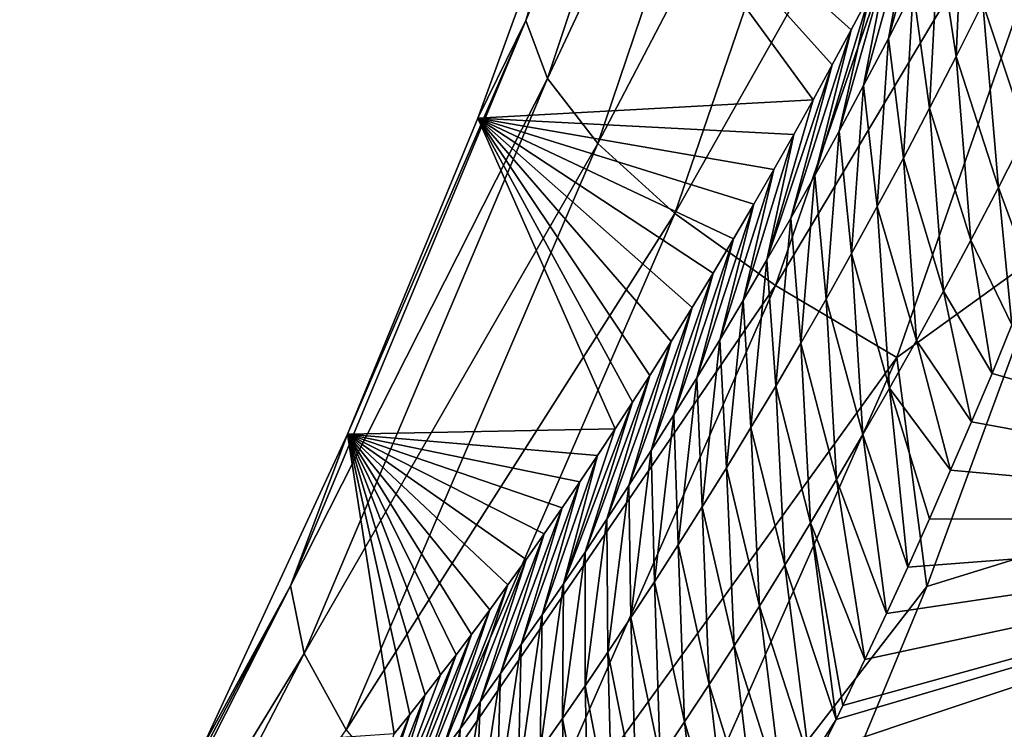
# Model space of a CAD drawing. Header units: metres. Extents: x -99 to 99, y -314 to 25.
# Tile 25 of 256: x -99.03 to -96.78, y -8.1 to -6.47. Entities that reach past the tile are written whole.
import ezdxf

# ---------------------------------------------------------------- set-up
doc = ezdxf.new("R2010")
doc.units = ezdxf.units.M
doc.layers.add('solid_K2442E1000C35', color=7, linetype='CONTINUOUS')

msp = doc.modelspace()

# ---------------------------------------------------------------- linework, layer by layer
at = {"layer": 'solid_K2442E1000C35'}
for points in [[(-97.872551, -6.469708, 103.388092), (-97.425362, -5.106948, 103.822411), (-97.716286, -5.962236, 103.167442)], [(-97.35936, -5.21427, 104.177521), (-97.425362, -5.106948, 103.822411), (-97.872551, -6.469708, 103.388092)], [(-97.822464, -6.60256, 103.737114), (-97.35936, -5.21427, 104.177521), (-97.872551, -6.469708, 103.388092)], [(-97.227501, -5.334342, 104.509438), (-97.35936, -5.21427, 104.177521), (-97.822464, -6.60256, 103.737114)], [(-97.707184, -6.751802, 104.063324), (-97.227501, -5.334342, 104.509438), (-97.822464, -6.60256, 103.737114)], [(-97.034447, -5.462911, 104.806381), (-97.227501, -5.334342, 104.509438), (-97.707184, -6.751802, 104.063324)], [(-97.530807, -6.912148, 104.355133), (-97.034447, -5.462911, 104.806381), (-97.707184, -6.751802, 104.063324)], [(-96.787056, -5.595411, 105.057808), (-97.034447, -5.462911, 104.806381), (-97.530807, -6.912148, 104.355133)], [(-97.299591, -7.077904, 104.602196), (-96.787056, -5.595411, 105.057808), (-97.530807, -6.912148, 104.355133)], [(-96.494118, -5.727134, 105.254807), (-96.787056, -5.595411, 105.057808), (-97.299591, -7.077904, 104.602196)], [(-97.021736, -7.243179, 104.795738), (-96.494118, -5.727134, 105.254807), (-97.299591, -7.077904, 104.602196)], [(-97.021736, -7.243179, 104.795738), (-96.665001, -6.985889, 105.016922), (-96.494118, -5.727134, 105.254807)], [(-97.981888, -6.693447, 102.903374), (-97.716286, -5.962236, 103.167442), (-97.213333, -6.651294, 81.377075)], [(-97.872551, -6.469708, 103.388092), (-97.716286, -5.962236, 103.167442), (-97.981888, -6.693447, 102.903374)], [(-97.716286, -5.962236, 103.167442), (-97.169449, -6.57108, 81.027885), (-97.213333, -6.651294, 81.377075)], [(-97.716286, -5.962236, 103.167442), (-97.126221, -6.490608, 80.68782), (-97.169449, -6.57108, 81.027885)], [(-97.716286, -5.962236, 103.167442), (-97.083672, -6.409971, 80.356331), (-97.126221, -6.490608, 80.68782)], [(-97.040909, -6.510549, 79.253075), (-96.987129, -6.221707, 79.612923), (-96.933685, -6.114161, 79.206543)], [(-96.983795, -6.399181, 78.839539), (-97.040909, -6.510549, 79.253075), (-96.933685, -6.114161, 79.206543)], [(-96.885719, -6.55231, 77.976891), (-96.926247, -6.284288, 78.427078), (-96.868286, -6.165716, 78.015778)], [(-96.82457, -6.429978, 77.564629), (-96.885719, -6.55231, 77.976891), (-96.868286, -6.165716, 78.015778)], [(-97.097565, -6.618522, 79.667633), (-97.041824, -6.329263, 80.032837), (-96.987129, -6.221707, 79.612923)], [(-97.040909, -6.510549, 79.253075), (-97.097565, -6.618522, 79.667633), (-96.987129, -6.221707, 79.612923)], [(-96.946381, -6.67073, 78.390244), (-96.983795, -6.399181, 78.839539), (-96.926247, -6.284288, 78.427078)], [(-96.885719, -6.55231, 77.976891), (-96.946381, -6.67073, 78.390244), (-96.926247, -6.284288, 78.427078)], [(-96.724586, -6.727929, 77.254677), (-96.82457, -6.429978, 77.564629), (-96.762962, -6.303529, 77.153526)], [(-97.153755, -6.723231, 80.083145), (-97.083672, -6.409971, 80.356331), (-97.041824, -6.329263, 80.032837)], [(-97.097565, -6.618522, 79.667633), (-97.153755, -6.723231, 80.083145), (-97.041824, -6.329263, 80.032837)], [(-97.209457, -6.824808, 80.49955), (-97.126221, -6.490608, 80.68782), (-97.083672, -6.409971, 80.356331)], [(-97.153755, -6.723231, 80.083145), (-97.209457, -6.824808, 80.49955), (-97.083672, -6.409971, 80.356331)], [(-97.006546, -6.785437, 78.804588), (-97.040909, -6.510549, 79.253075), (-96.983795, -6.399181, 78.839539)], [(-96.946381, -6.67073, 78.390244), (-97.006546, -6.785437, 78.804588), (-96.983795, -6.399181, 78.839539)], [(-96.788437, -6.852682, 77.665871), (-96.885719, -6.55231, 77.976891), (-96.82457, -6.429978, 77.564629)], [(-96.788437, -6.852682, 77.665871), (-96.82457, -6.429978, 77.564629), (-96.724586, -6.727929, 77.254677)], [(-98.411934, -7.766834, 102.858452), (-97.872551, -6.469708, 103.388092), (-98.280754, -7.418701, 102.604385)], [(-97.822464, -6.60256, 103.737114), (-97.872551, -6.469708, 103.388092), (-98.411934, -7.766834, 102.858452)], [(-97.872551, -6.469708, 103.388092), (-97.981888, -6.693447, 102.903374), (-98.280754, -7.418701, 102.604385)], [(-97.264656, -6.923373, 80.916786), (-97.169449, -6.57108, 81.027885), (-97.126221, -6.490608, 80.68782)], [(-97.209457, -6.824808, 80.49955), (-97.264656, -6.923373, 80.916786), (-97.126221, -6.490608, 80.68782)], [(-97.066185, -6.896585, 79.219879), (-97.097565, -6.618522, 79.667633), (-97.040909, -6.510549, 79.253075)], [(-97.006546, -6.785437, 78.804588), (-97.066185, -6.896585, 79.219879), (-97.040909, -6.510549, 79.253075)], [(-96.851746, -6.973378, 78.078026), (-96.946381, -6.67073, 78.390244), (-96.885719, -6.55231, 77.976891)], [(-96.851746, -6.973378, 78.078026), (-96.885719, -6.55231, 77.976891), (-96.788437, -6.852682, 77.665871)], [(-97.319336, -7.019022, 81.334824), (-97.213333, -6.651294, 81.377075), (-97.169449, -6.57108, 81.027885)], [(-97.264656, -6.923373, 80.916786), (-97.319336, -7.019022, 81.334824), (-97.169449, -6.57108, 81.027885)], [(-98.380394, -7.921934, 103.200394), (-97.822464, -6.60256, 103.737114), (-98.411934, -7.766834, 102.858452)], [(-97.707184, -6.751802, 104.063324), (-97.822464, -6.60256, 103.737114), (-98.380394, -7.921934, 103.200394)], [(-97.125298, -7.00431, 79.636055), (-97.153755, -6.723231, 80.083145), (-97.097565, -6.618522, 79.667633)], [(-97.066185, -6.896585, 79.219879), (-97.125298, -7.00431, 79.636055), (-97.097565, -6.618522, 79.667633)], [(-97.981888, -6.693447, 102.903374), (-97.213333, -6.651294, 81.377075), (-97.257912, -6.731389, 81.734634)], [(-97.319336, -7.019022, 81.334824), (-97.257912, -6.731389, 81.734634), (-97.213333, -6.651294, 81.377075)], [(-96.914482, -7.090229, 78.491081), (-97.006546, -6.785437, 78.804588), (-96.946381, -6.67073, 78.390244)], [(-96.914482, -7.090229, 78.491081), (-96.946381, -6.67073, 78.390244), (-96.851746, -6.973378, 78.078026)], [(-98.280754, -7.418701, 102.604385), (-97.981888, -6.693447, 102.903374), (-97.667526, -7.406833, 85.197456)], [(-97.981888, -6.693447, 102.903374), (-97.627625, -7.345586, 84.843231), (-97.667526, -7.406833, 85.197456)], [(-97.981888, -6.693447, 102.903374), (-97.588036, -7.283834, 84.496391), (-97.627625, -7.345586, 84.843231)], [(-97.981888, -6.693447, 102.903374), (-97.539024, -7.206076, 84.072586), (-97.588036, -7.283834, 84.496391)], [(-97.981888, -6.693447, 102.903374), (-97.490601, -7.127858, 83.658836), (-97.539024, -7.206076, 84.072586)], [(-97.981888, -6.693447, 102.903374), (-97.442825, -7.049366, 83.254326), (-97.490601, -7.127858, 83.658836)], [(-97.981888, -6.693447, 102.903374), (-97.395676, -6.970494, 82.859596), (-97.442825, -7.049366, 83.254326)], [(-97.981888, -6.693447, 102.903374), (-97.349113, -6.89112, 82.475204), (-97.395676, -6.970494, 82.859596)], [(-97.981888, -6.693447, 102.903374), (-97.303185, -6.811375, 82.100449), (-97.349113, -6.89112, 82.475204)], [(-97.981888, -6.693447, 102.903374), (-97.257912, -6.731389, 81.734634), (-97.303185, -6.811375, 82.100449)], [(-97.183861, -7.108748, 80.053078), (-97.209457, -6.824808, 80.49955), (-97.153755, -6.723231, 80.083145)], [(-97.125298, -7.00431, 79.636055), (-97.183861, -7.108748, 80.053078), (-97.153755, -6.723231, 80.083145)], [(-96.788437, -6.852682, 77.665871), (-96.724586, -6.727929, 77.254677), (-96.713066, -7.057223, 77.596611)], [(-97.373474, -7.111842, 81.753616), (-97.303185, -6.811375, 82.100449), (-97.257912, -6.731389, 81.734634)], [(-97.319336, -7.019022, 81.334824), (-97.373474, -7.111842, 81.753616), (-97.257912, -6.731389, 81.734634)], [(-98.284538, -8.097047, 103.519958), (-97.707184, -6.751802, 104.063324), (-98.380394, -7.921934, 103.200394)], [(-97.530807, -6.912148, 104.355133), (-97.707184, -6.751802, 104.063324), (-98.284538, -8.097047, 103.519958)], [(-96.976639, -7.20342, 78.904976), (-97.066185, -6.896585, 79.219879), (-97.006546, -6.785437, 78.804588)], [(-96.976639, -7.20342, 78.904976), (-97.006546, -6.785437, 78.804588), (-96.914482, -7.090229, 78.491081)], [(-97.427063, -7.201925, 82.173126), (-97.349113, -6.89112, 82.475204), (-97.303185, -6.811375, 82.100449)], [(-97.373474, -7.111842, 81.753616), (-97.427063, -7.201925, 82.173126), (-97.303185, -6.811375, 82.100449)], [(-97.241859, -7.210037, 80.470879), (-97.264656, -6.923373, 80.916786), (-97.209457, -6.824808, 80.49955)], [(-97.183861, -7.108748, 80.053078), (-97.241859, -7.210037, 80.470879), (-97.209457, -6.824808, 80.49955)], [(-96.851746, -6.973378, 78.078026), (-96.788437, -6.852682, 77.665871), (-96.757568, -7.168126, 77.916031)], [(-96.788437, -6.852682, 77.665871), (-96.713066, -7.057223, 77.596611), (-96.757568, -7.168126, 77.916031)], [(-97.480095, -7.289359, 82.593307), (-97.395676, -6.970494, 82.859596), (-97.349113, -6.89112, 82.475204)], [(-97.427063, -7.201925, 82.173126), (-97.480095, -7.289359, 82.593307), (-97.349113, -6.89112, 82.475204)], [(-97.0382, -7.313093, 79.319664), (-97.125298, -7.00431, 79.636055), (-97.066185, -6.896585, 79.219879)], [(-97.0382, -7.313093, 79.319664), (-97.066185, -6.896585, 79.219879), (-96.976639, -7.20342, 78.904976)], [(-98.127754, -8.285969, 103.805794), (-97.530807, -6.912148, 104.355133), (-98.284538, -8.097047, 103.519958)], [(-97.299591, -7.077904, 104.602196), (-97.530807, -6.912148, 104.355133), (-98.127754, -8.285969, 103.805794)], [(-97.299286, -7.308298, 80.889427), (-97.319336, -7.019022, 81.334824), (-97.264656, -6.923373, 80.916786)], [(-97.241859, -7.210037, 80.470879), (-97.299286, -7.308298, 80.889427), (-97.264656, -6.923373, 80.916786)], [(-97.532547, -7.374228, 83.01413), (-97.442825, -7.049366, 83.254326), (-97.395676, -6.970494, 82.859596)], [(-97.480095, -7.289359, 82.593307), (-97.532547, -7.374228, 83.01413), (-97.395676, -6.970494, 82.859596)], [(-96.914482, -7.090229, 78.491081), (-96.851746, -6.973378, 78.078026), (-96.80323, -7.279167, 78.245369)], [(-96.851746, -6.973378, 78.078026), (-96.757568, -7.168126, 77.916031), (-96.80323, -7.279167, 78.245369)], [(-97.021736, -7.243179, 104.795738), (-96.952667, -7.768705, 104.75927), (-96.665001, -6.985889, 105.016922)], [(-96.665001, -6.985889, 105.016922), (-96.952667, -7.768705, 104.75927), (-95.515297, -7.322851, 105.459549)], [(-97.356125, -7.403626, 81.308678), (-97.373474, -7.111842, 81.753616), (-97.319336, -7.019022, 81.334824)], [(-97.299286, -7.308298, 80.889427), (-97.356125, -7.403626, 81.308678), (-97.319336, -7.019022, 81.334824)], [(-97.099159, -7.419389, 79.735107), (-97.183861, -7.108748, 80.053078), (-97.125298, -7.00431, 79.636055)], [(-97.099159, -7.419389, 79.735107), (-97.125298, -7.00431, 79.636055), (-97.0382, -7.313093, 79.319664)], [(-97.584412, -7.456597, 83.435562), (-97.490601, -7.127858, 83.658836), (-97.442825, -7.049366, 83.254326)], [(-97.532547, -7.374228, 83.01413), (-97.584412, -7.456597, 83.435562), (-97.442825, -7.049366, 83.254326)], [(-97.915619, -8.481992, 104.04776), (-97.299591, -7.077904, 104.602196), (-98.127754, -8.285969, 103.805794)], [(-97.021736, -7.243179, 104.795738), (-97.299591, -7.077904, 104.602196), (-97.915619, -8.481992, 104.04776)], [(-97.412354, -7.496114, 81.7286), (-97.427063, -7.201925, 82.173126), (-97.373474, -7.111842, 81.753616)], [(-97.356125, -7.403626, 81.308678), (-97.412354, -7.496114, 81.7286), (-97.373474, -7.111842, 81.753616)], [(-97.159508, -7.522447, 80.151268), (-97.241859, -7.210037, 80.470879), (-97.183861, -7.108748, 80.053078)], [(-97.159508, -7.522447, 80.151268), (-97.183861, -7.108748, 80.053078), (-97.099159, -7.419389, 79.735107)], [(-96.976639, -7.20342, 78.904976), (-96.914482, -7.090229, 78.491081), (-96.850166, -7.390241, 78.585251)], [(-96.914482, -7.090229, 78.491081), (-96.80323, -7.279167, 78.245369), (-96.850166, -7.390241, 78.585251)], [(-97.635674, -7.536529, 83.857582), (-97.539024, -7.206076, 84.072586), (-97.490601, -7.127858, 83.658836)], [(-97.584412, -7.456597, 83.435562), (-97.635674, -7.536529, 83.857582), (-97.490601, -7.127858, 83.658836)], [(-96.80323, -7.279167, 78.245369), (-96.757568, -7.168126, 77.916031), (-95.613815, -7.61794, 74.414452)], [(-97.467979, -7.585855, 82.149155), (-97.480095, -7.289359, 82.593307), (-97.427063, -7.201925, 82.173126)], [(-97.412354, -7.496114, 81.7286), (-97.467979, -7.585855, 82.149155), (-97.427063, -7.201925, 82.173126)], [(-97.686325, -7.614085, 84.280151), (-97.588036, -7.283834, 84.496391), (-97.539024, -7.206076, 84.072586)], [(-97.635674, -7.536529, 83.857582), (-97.686325, -7.614085, 84.280151), (-97.539024, -7.206076, 84.072586)], [(-97.219223, -7.622404, 80.5681), (-97.299286, -7.308298, 80.889427), (-97.241859, -7.210037, 80.470879)], [(-97.219223, -7.622404, 80.5681), (-97.241859, -7.210037, 80.470879), (-97.159508, -7.522447, 80.151268)], [(-97.0382, -7.313093, 79.319664), (-96.976639, -7.20342, 78.904976), (-96.898018, -7.501441, 78.934738)], [(-96.976639, -7.20342, 78.904976), (-96.850166, -7.390241, 78.585251), (-96.898018, -7.501441, 78.934738)], [(-97.655655, -8.678149, 104.237274), (-97.021736, -7.243179, 104.795738), (-97.915619, -8.481992, 104.04776)], [(-97.655655, -8.678149, 104.237274), (-96.952667, -7.768705, 104.75927), (-97.021736, -7.243179, 104.795738)], [(-97.736351, -7.689326, 84.703255), (-97.627625, -7.345586, 84.843231), (-97.588036, -7.283834, 84.496391)], [(-97.686325, -7.614085, 84.280151), (-97.736351, -7.689326, 84.703255), (-97.588036, -7.283834, 84.496391)], [(-97.522972, -7.67294, 82.57032), (-97.532547, -7.374228, 83.01413), (-97.480095, -7.289359, 82.593307)], [(-97.467979, -7.585855, 82.149155), (-97.522972, -7.67294, 82.57032), (-97.480095, -7.289359, 82.593307)], [(-96.850166, -7.390241, 78.585251), (-96.80323, -7.279167, 78.245369), (-95.613815, -7.61794, 74.414452)], [(-97.278305, -7.719371, 80.985573), (-97.356125, -7.403626, 81.308678), (-97.299286, -7.308298, 80.889427)], [(-97.278305, -7.719371, 80.985573), (-97.299286, -7.308298, 80.889427), (-97.219223, -7.622404, 80.5681)], [(-97.099159, -7.419389, 79.735107), (-97.0382, -7.313093, 79.319664), (-96.996513, -7.724024, 79.663734)], [(-97.0382, -7.313093, 79.319664), (-96.898018, -7.501441, 78.934738), (-96.946747, -7.612741, 79.293953)], [(-97.0382, -7.313093, 79.319664), (-96.946747, -7.612741, 79.293953), (-96.996513, -7.724024, 79.663734)], [(-98.10363, -10.238478, 103.714195), (-94.652466, -9.257094, 105.459549), (-95.515297, -7.322851, 105.459549)], [(-97.66478, -9.391547, 104.115356), (-98.10363, -10.238478, 103.714195), (-95.515297, -7.322851, 105.459549)], [(-97.28363, -8.569059, 104.461075), (-97.66478, -9.391547, 104.115356), (-95.515297, -7.322851, 105.459549)], [(-96.952667, -7.768705, 104.75927), (-97.28363, -8.569059, 104.461075), (-95.515297, -7.322851, 105.459549)], [(-97.785744, -7.762315, 85.126862), (-97.667526, -7.406833, 85.197456), (-97.627625, -7.345586, 84.843231)], [(-97.736351, -7.689326, 84.703255), (-97.785744, -7.762315, 85.126862), (-97.627625, -7.345586, 84.843231)], [(-97.577339, -7.757453, 82.992058), (-97.584412, -7.456597, 83.435562), (-97.532547, -7.374228, 83.01413)], [(-97.522972, -7.67294, 82.57032), (-97.577339, -7.757453, 82.992058), (-97.532547, -7.374228, 83.01413)], [(-97.336739, -7.81344, 81.403656), (-97.412354, -7.496114, 81.7286), (-97.356125, -7.403626, 81.308678)], [(-97.336739, -7.81344, 81.403656), (-97.356125, -7.403626, 81.308678), (-97.278305, -7.719371, 80.985573)], [(-96.898018, -7.501441, 78.934738), (-96.850166, -7.390241, 78.585251), (-95.613815, -7.61794, 74.414452)], [(-98.613411, -8.136746, 102.269264), (-98.280754, -7.418701, 102.604385), (-98.173882, -8.106383, 90.122765)], [(-98.411934, -7.766834, 102.858452), (-98.280754, -7.418701, 102.604385), (-98.613411, -8.136746, 102.269264)], [(-98.280754, -7.418701, 102.604385), (-97.667526, -7.406833, 85.197456), (-97.70771, -7.467501, 85.559418)], [(-98.280754, -7.418701, 102.604385), (-98.138412, -8.062057, 89.745598), (-98.173882, -8.106383, 90.122765)], [(-98.280754, -7.418701, 102.604385), (-98.102951, -8.016962, 89.375069), (-98.138412, -8.062057, 89.745598)], [(-98.280754, -7.418701, 102.604385), (-98.067535, -7.971207, 89.010826), (-98.102951, -8.016962, 89.375069)], [(-98.280754, -7.418701, 102.604385), (-98.032227, -7.924901, 88.652527), (-98.067535, -7.971207, 89.010826)], [(-98.280754, -7.418701, 102.604385), (-97.997055, -7.878156, 88.299812), (-98.032227, -7.924901, 88.652527)], [(-98.280754, -7.418701, 102.604385), (-97.955101, -7.821627, 87.883484), (-97.997055, -7.878156, 88.299812)], [(-98.280754, -7.418701, 102.604385), (-97.91333, -7.764335, 87.475746), (-97.955101, -7.821627, 87.883484)], [(-98.280754, -7.418701, 102.604385), (-97.871712, -7.706181, 87.076874), (-97.91333, -7.764335, 87.475746)], [(-98.280754, -7.418701, 102.604385), (-97.830284, -7.647291, 86.686333), (-97.871712, -7.706181, 87.076874)], [(-98.280754, -7.418701, 102.604385), (-97.789116, -7.587795, 86.303596), (-97.830284, -7.647291, 86.686333)], [(-98.280754, -7.418701, 102.604385), (-97.748238, -7.527821, 85.928139), (-97.789116, -7.587795, 86.303596)], [(-98.280754, -7.418701, 102.604385), (-97.70771, -7.467501, 85.559418), (-97.748238, -7.527821, 85.928139)], [(-97.785744, -7.762315, 85.126862), (-97.70771, -7.467501, 85.559418), (-97.667526, -7.406833, 85.197456)], [(-97.159508, -7.522447, 80.151268), (-97.099159, -7.419389, 79.735107), (-97.045067, -7.830019, 80.02697)], [(-97.099159, -7.419389, 79.735107), (-96.996513, -7.724024, 79.663734), (-97.045067, -7.830019, 80.02697)], [(-97.834488, -7.833104, 85.550957), (-97.748238, -7.527821, 85.928139), (-97.70771, -7.467501, 85.559418)], [(-97.785744, -7.762315, 85.126862), (-97.834488, -7.833104, 85.550957), (-97.70771, -7.467501, 85.559418)], [(-97.63105, -7.839462, 83.414352), (-97.635674, -7.536529, 83.857582), (-97.584412, -7.456597, 83.435562)], [(-97.577339, -7.757453, 82.992058), (-97.63105, -7.839462, 83.414352), (-97.584412, -7.456597, 83.435562)], [(-97.394516, -7.904707, 81.822319), (-97.467979, -7.585855, 82.149155), (-97.412354, -7.496114, 81.7286)], [(-97.394516, -7.904707, 81.822319), (-97.412354, -7.496114, 81.7286), (-97.336739, -7.81344, 81.403656)], [(-96.946747, -7.612741, 79.293953), (-96.898018, -7.501441, 78.934738), (-95.613815, -7.61794, 74.414452)], [(-97.882584, -7.901736, 85.975502), (-97.789116, -7.587795, 86.303596), (-97.748238, -7.527821, 85.928139)], [(-97.834488, -7.833104, 85.550957), (-97.882584, -7.901736, 85.975502), (-97.748238, -7.527821, 85.928139)], [(-97.684105, -7.919029, 83.837166), (-97.686325, -7.614085, 84.280151), (-97.635674, -7.536529, 83.857582)], [(-97.63105, -7.839462, 83.414352), (-97.684105, -7.919029, 83.837166), (-97.635674, -7.536529, 83.857582)], [(-97.219223, -7.622404, 80.5681), (-97.159508, -7.522447, 80.151268), (-97.094803, -7.93579, 80.401192)], [(-97.159508, -7.522447, 80.151268), (-97.045067, -7.830019, 80.02697), (-97.094803, -7.93579, 80.401192)], [(-97.451622, -7.993265, 82.241539), (-97.522972, -7.67294, 82.57032), (-97.467979, -7.585855, 82.149155)], [(-97.451622, -7.993265, 82.241539), (-97.467979, -7.585855, 82.149155), (-97.394516, -7.904707, 81.822319)], [(-97.930016, -7.968254, 86.400505), (-97.830284, -7.647291, 86.686333), (-97.789116, -7.587795, 86.303596)], [(-97.882584, -7.901736, 85.975502), (-97.930016, -7.968254, 86.400505), (-97.789116, -7.587795, 86.303596)], [(-97.736504, -7.996217, 84.260483), (-97.736351, -7.689326, 84.703255), (-97.686325, -7.614085, 84.280151)], [(-97.684105, -7.919029, 83.837166), (-97.736504, -7.996217, 84.260483), (-97.686325, -7.614085, 84.280151)], [(-97.278305, -7.719371, 80.985573), (-97.219223, -7.622404, 80.5681), (-97.160751, -8.073319, 80.903442)], [(-97.219223, -7.622404, 80.5681), (-97.094803, -7.93579, 80.401192), (-97.145332, -8.041409, 80.785332)], [(-97.219223, -7.622404, 80.5681), (-97.145332, -8.041409, 80.785332), (-97.160751, -8.073319, 80.903442)], [(-97.196594, -8.14684, 81.179504), (-97.160751, -8.073319, 80.903442), (-95.613815, -7.61794, 74.414452)], [(-96.290222, -10.154054, 81.183411), (-97.196594, -8.14684, 81.179504), (-95.613815, -7.61794, 74.414452)], [(-97.160751, -8.073319, 80.903442), (-97.145332, -8.041409, 80.785332), (-95.613815, -7.61794, 74.414452)], [(-97.145332, -8.041409, 80.785332), (-97.094803, -7.93579, 80.401192), (-95.613815, -7.61794, 74.414452)], [(-97.094803, -7.93579, 80.401192), (-97.045067, -7.830019, 80.02697), (-95.613815, -7.61794, 74.414452)], [(-97.045067, -7.830019, 80.02697), (-96.996513, -7.724024, 79.663734), (-95.613815, -7.61794, 74.414452)], [(-96.996513, -7.724024, 79.663734), (-96.946747, -7.612741, 79.293953), (-95.613815, -7.61794, 74.414452)], [(-97.976768, -8.032701, 86.825928), (-97.871712, -7.706181, 87.076874), (-97.830284, -7.647291, 86.686333)], [(-97.930016, -7.968254, 86.400505), (-97.976768, -8.032701, 86.825928), (-97.830284, -7.647291, 86.686333)], [(-97.508049, -8.079207, 82.661285), (-97.577339, -7.757453, 82.992058), (-97.522972, -7.67294, 82.57032)], [(-97.508049, -8.079207, 82.661285), (-97.522972, -7.67294, 82.57032), (-97.451622, -7.993265, 82.241539)], [(-97.788216, -8.071091, 84.684288), (-97.785744, -7.762315, 85.126862), (-97.736351, -7.689326, 84.703255)], [(-97.736504, -7.996217, 84.260483), (-97.788216, -8.071091, 84.684288), (-97.736351, -7.689326, 84.703255)], [(-98.022842, -8.095119, 87.251755), (-97.91333, -7.764335, 87.475746), (-97.871712, -7.706181, 87.076874)], [(-97.976768, -8.032701, 86.825928), (-98.022842, -8.095119, 87.251755), (-97.871712, -7.706181, 87.076874)], [(-97.336739, -7.81344, 81.403656), (-97.278305, -7.719371, 80.985573), (-97.221725, -8.169231, 81.325806)], [(-97.278305, -7.719371, 80.985573), (-97.160751, -8.073319, 80.903442), (-97.221725, -8.169231, 81.325806)], [(-99.032822, -8.989989, 102.240646), (-98.411934, -7.766834, 102.858452), (-98.980247, -8.846045, 101.896843)], [(-98.380394, -7.921934, 103.200394), (-98.411934, -7.766834, 102.858452), (-99.032822, -8.989989, 102.240646)], [(-98.411934, -7.766834, 102.858452), (-98.613411, -8.136746, 102.269264), (-98.980247, -8.846045, 101.896843)], [(-98.068222, -8.155553, 87.677979), (-97.955101, -7.821627, 87.883484), (-97.91333, -7.764335, 87.475746)], [(-98.022842, -8.095119, 87.251755), (-98.068222, -8.155553, 87.677979), (-97.91333, -7.764335, 87.475746)], [(-97.839241, -8.143713, 85.108543), (-97.834488, -7.833104, 85.550957), (-97.785744, -7.762315, 85.126862)], [(-97.788216, -8.071091, 84.684288), (-97.839241, -8.143713, 85.108543), (-97.785744, -7.762315, 85.126862)], [(-97.563797, -8.162609, 83.081535), (-97.63105, -7.839462, 83.414352), (-97.577339, -7.757453, 82.992058)], [(-97.563797, -8.162609, 83.081535), (-97.577339, -7.757453, 82.992058), (-97.508049, -8.079207, 82.661285)], [(-97.655655, -8.678149, 104.237274), (-97.28363, -8.569059, 104.461075), (-96.952667, -7.768705, 104.75927)], [(-98.1129, -8.214039, 88.104568), (-97.997055, -7.878156, 88.299812), (-97.955101, -7.821627, 87.883484)], [(-98.068222, -8.155553, 87.677979), (-98.1129, -8.214039, 88.104568), (-97.955101, -7.821627, 87.883484)], [(-97.88958, -8.214134, 85.533241), (-97.882584, -7.901736, 85.975502), (-97.834488, -7.833104, 85.550957)], [(-97.839241, -8.143713, 85.108543), (-97.88958, -8.214134, 85.533241), (-97.834488, -7.833104, 85.550957)], [(-97.394516, -7.904707, 81.822319), (-97.336739, -7.81344, 81.403656), (-97.281715, -8.261652, 81.746536)], [(-97.336739, -7.81344, 81.403656), (-97.221725, -8.169231, 81.325806), (-97.281715, -8.261652, 81.746536)], [(-97.618843, -8.243537, 83.502274), (-97.684105, -7.919029, 83.837166), (-97.63105, -7.839462, 83.414352)], [(-97.618843, -8.243537, 83.502274), (-97.63105, -7.839462, 83.414352), (-97.563797, -8.162609, 83.081535)], [(-98.156868, -8.270608, 88.531525), (-98.032227, -7.924901, 88.652527), (-97.997055, -7.878156, 88.299812)], [(-98.1129, -8.214039, 88.104568), (-98.156868, -8.270608, 88.531525), (-97.997055, -7.878156, 88.299812)], [(-97.939209, -8.2824, 85.958366), (-97.930016, -7.968254, 86.400505), (-97.882584, -7.901736, 85.975502)], [(-97.88958, -8.214134, 85.533241), (-97.939209, -8.2824, 85.958366), (-97.882584, -7.901736, 85.975502)], [(-99.021835, -9.163829, 102.57476), (-98.380394, -7.921934, 103.200394), (-99.032822, -8.989989, 102.240646)], [(-98.284538, -8.097047, 103.519958), (-98.380394, -7.921934, 103.200394), (-99.021835, -9.163829, 102.57476)], [(-98.200127, -8.32529, 88.958824), (-98.067535, -7.971207, 89.010826), (-98.032227, -7.924901, 88.652527)], [(-98.156868, -8.270608, 88.531525), (-98.200127, -8.32529, 88.958824), (-98.032227, -7.924901, 88.652527)], [(-97.673187, -8.322054, 83.923477), (-97.736504, -7.996217, 84.260483), (-97.684105, -7.919029, 83.837166)], [(-97.673187, -8.322054, 83.923477), (-97.684105, -7.919029, 83.837166), (-97.618843, -8.243537, 83.502274)], [(-97.451622, -7.993265, 82.241539), (-97.394516, -7.904707, 81.822319), (-97.340988, -8.351308, 82.167763)], [(-97.394516, -7.904707, 81.822319), (-97.281715, -8.261652, 81.746536), (-97.340988, -8.351308, 82.167763)], [(-97.988121, -8.348554, 86.383896), (-97.976768, -8.032701, 86.825928), (-97.930016, -7.968254, 86.400505)], [(-97.939209, -8.2824, 85.958366), (-97.988121, -8.348554, 86.383896), (-97.930016, -7.968254, 86.400505)], [(-98.200127, -8.32529, 88.958824), (-98.102951, -8.016962, 89.375069), (-98.067535, -7.971207, 89.010826)], [(-97.726822, -8.398225, 84.345131), (-97.788216, -8.071091, 84.684288), (-97.736504, -7.996217, 84.260483)], [(-97.726822, -8.398225, 84.345131), (-97.736504, -7.996217, 84.260483), (-97.673187, -8.322054, 83.923477)], [(-97.508049, -8.079207, 82.661285), (-97.451622, -7.993265, 82.241539), (-97.399521, -8.438293, 82.589478)], [(-97.451622, -7.993265, 82.241539), (-97.340988, -8.351308, 82.167763), (-97.399521, -8.438293, 82.589478)], [(-98.242653, -8.378113, 89.386452), (-98.138412, -8.062057, 89.745598), (-98.102951, -8.016962, 89.375069)], [(-98.200127, -8.32529, 88.958824), (-98.242653, -8.378113, 89.386452), (-98.102951, -8.016962, 89.375069)], [(-98.036324, -8.41264, 86.809814), (-98.022842, -8.095119, 87.251755), (-97.976768, -8.032701, 86.825928)], [(-97.988121, -8.348554, 86.383896), (-98.036324, -8.41264, 86.809814), (-97.976768, -8.032701, 86.825928)], [(-98.284454, -8.42911, 89.814407), (-98.173882, -8.106383, 90.122765), (-98.138412, -8.062057, 89.745598)], [(-98.242653, -8.378113, 89.386452), (-98.284454, -8.42911, 89.814407), (-98.138412, -8.062057, 89.745598)], [(-97.779739, -8.472114, 84.767204), (-97.839241, -8.143713, 85.108543), (-97.788216, -8.071091, 84.684288)], [(-97.779739, -8.472114, 84.767204), (-97.788216, -8.071091, 84.684288), (-97.726822, -8.398225, 84.345131)], [(-97.563797, -8.162609, 83.081535), (-97.508049, -8.079207, 82.661285), (-97.457321, -8.522691, 83.01165)], [(-97.508049, -8.079207, 82.661285), (-97.399521, -8.438293, 82.589478), (-97.457321, -8.522691, 83.01165)], [(-97.221725, -8.169231, 81.325806), (-97.160751, -8.073319, 80.903442), (-97.196594, -8.14684, 81.179504)], [(-98.083794, -8.474701, 87.236115), (-98.068222, -8.155553, 87.677979), (-98.022842, -8.095119, 87.251755)], [(-98.036324, -8.41264, 86.809814), (-98.083794, -8.474701, 87.236115), (-98.022842, -8.095119, 87.251755)]]:
    msp.add_3dface(points, dxfattribs=at)

doc.saveas('drawing.dxf')
